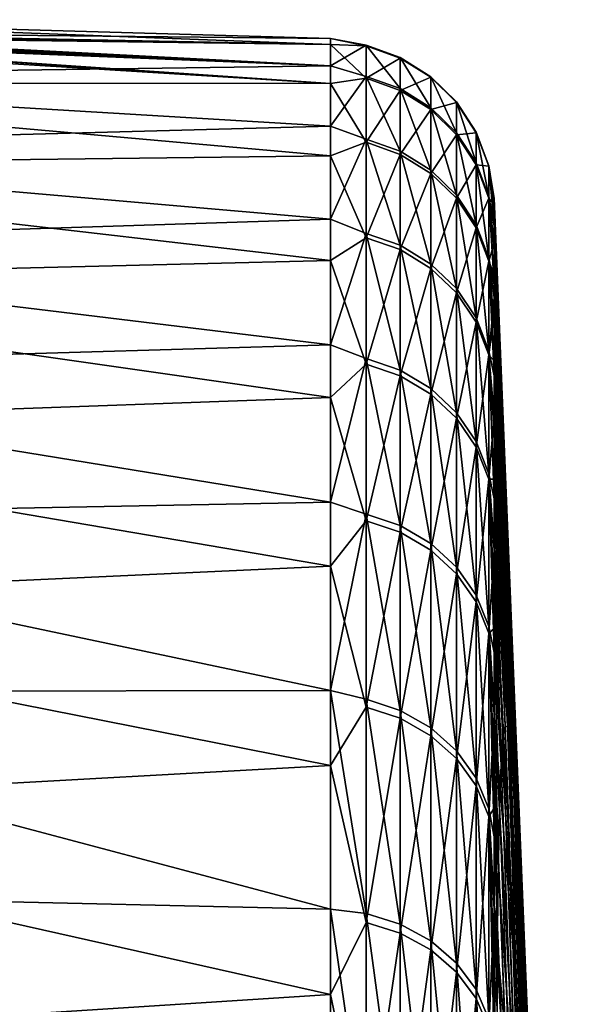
# Model space of a CAD drawing. Header units: metres. Extents: x 59 to 135, y -85 to 115.
# Tile 235 of 256: x 65.54 to 72.09, y 73.24 to 84.95. Entities that reach past the tile are written whole.
import ezdxf

# ---------------------------------------------------------------- set-up
doc = ezdxf.new("R2010")
doc.units = ezdxf.units.M
doc.layers.add('solid_20_404_502_XXX', color=7, linetype='CONTINUOUS')

msp = doc.modelspace()

# ---------------------------------------------------------------- linework, layer by layer
at = {"layer": 'solid_20_404_502_XXX'}
for points in [[(69.240135, 84.724907, -1.858447), (61.5, 84.805374, -4.920016), (61.5, 84.947968)], [(69.240135, 84.654221, 3.927718), (61.5, 84.947968), (61.5, 84.805374, 4.920016)], [(69.240135, 84.654221, 3.927718), (69.240135, 84.724907, -1.858447), (61.5, 84.947968)], [(69.240135, 84.400574, -7.635946), (59.513088, 84.789871, -5.97311), (60.552338, 84.766411, -5.918645)], [(69.240135, 84.400574, -7.635946), (59.513088, 84.263779, -11.163119), (59.513088, 84.789871, -5.97311)], [(69.240135, 84.188835, 9.69557), (60.552338, 84.766411, 5.918645), (59.513088, 84.789871, 5.97311)], [(69.240135, 84.188835, 9.69557), (59.513088, 84.789871, 5.97311), (59.513088, 84.191978, 11.692355)], [(69.240135, 84.654221, 3.927718), (61.374367, 84.779121, 5.405282), (61.224945, 84.769821, 5.608821)], [(69.240135, 84.400574, -7.635946), (61.224957, 84.769821, -5.608809), (61.374329, 84.779121, -5.405349)], [(69.240135, 84.400574, -7.635946), (61.374329, 84.779121, -5.405349), (61.468052, 84.79129, -5.17077)], [(69.240135, 84.654221, 3.927718), (61.468048, 84.79129, 5.170779), (61.374367, 84.779121, 5.405282)], [(69.240135, 84.654221, 3.927718), (61.5, 84.805374, 4.920016), (61.468048, 84.79129, 5.170779)], [(69.240135, 84.400574, -7.635946), (61.468052, 84.79129, -5.17077), (61.5, 84.805374, -4.920016)], [(69.240135, 84.724907, -1.858447), (69.240135, 84.400574, -7.635946), (61.5, 84.805374, -4.920016)], [(69.240135, 84.400574, -7.635946), (60.552338, 84.766411, -5.918645), (60.800518, 84.763016, -5.873792)], [(69.240135, 84.188835, 9.69557), (60.800514, 84.763016, 5.873793), (60.552338, 84.766411, 5.918645)], [(69.240135, 84.654221, 3.927718), (61.029461, 84.764244, 5.768351), (60.800514, 84.763016, 5.873793)], [(69.240135, 84.188835, 9.69557), (69.240135, 84.654221, 3.927718), (60.800514, 84.763016, 5.873793)], [(69.240135, 84.400574, -7.635946), (60.800518, 84.763016, -5.873792), (61.029549, 84.764244, -5.768297)], [(69.240135, 84.654221, 3.927718), (61.224945, 84.769821, 5.608821), (61.029461, 84.764244, 5.768351)], [(69.240135, 84.400574, -7.635946), (61.029549, 84.764244, -5.768297), (61.224957, 84.769821, -5.608809)], [(69.664322, 84.644737, -2.718303), (69.240135, 84.400574, -7.635946), (69.240135, 84.724907, -1.858447)], [(69.664322, 84.637276, 2.941412), (69.240135, 84.724907, -1.858447), (69.240135, 84.654221, 3.927718)], [(69.664322, 84.644737, -2.718303), (69.240135, 84.724907, -1.858447), (69.664322, 84.637276, 2.941412)], [(69.664322, 84.251808, 8.587991), (69.240135, 84.654221, 3.927718), (69.240135, 84.188835, 9.69557)], [(69.664322, 84.637276, 2.941412), (69.240135, 84.654221, 3.927718), (69.664322, 84.251808, 8.587991)], [(69.664322, 84.274147, -8.365877), (69.240135, 84.400574, -7.635946), (69.664322, 84.644737, -2.718303)], [(69.664322, 84.644737, -2.718303), (70.06707, 84.498756, -2.713615), (70.06707, 84.128815, -8.351449)], [(69.664322, 84.644737, -2.718303), (69.664322, 84.637276, 2.941412), (70.06707, 84.498756, -2.713615)], [(69.664322, 84.274147, -8.365877), (69.664322, 84.644737, -2.718303), (70.06707, 84.128815, -8.351449)], [(69.664322, 84.637276, 2.941412), (70.06707, 84.49131, 2.93634), (70.06707, 84.498756, -2.713615)], [(69.664322, 84.637276, 2.941412), (69.664322, 84.251808, 8.587991), (70.06707, 84.49131, 2.93634)], [(69.664322, 84.251808, 8.587991), (70.06707, 84.106506, 8.57318), (70.06707, 84.49131, 2.93634)], [(70.06707, 84.498756, -2.713615), (70.429466, 84.270401, -2.706281), (70.429466, 83.901451, -8.328879)], [(70.06707, 84.498756, -2.713615), (70.06707, 84.49131, 2.93634), (70.429466, 84.270401, -2.706281)], [(70.06707, 84.128815, -8.351449), (70.06707, 84.498756, -2.713615), (70.429466, 83.901451, -8.328879)], [(70.06707, 84.49131, 2.93634), (70.429466, 84.26297, 2.928404), (70.429466, 84.270401, -2.706281)], [(70.06707, 84.49131, 2.93634), (70.06707, 84.106506, 8.57318), (70.429466, 84.26297, 2.928404)], [(69.240135, 84.400574, -7.635946), (69.240135, 83.682716, -13.377844), (59.513088, 84.263779, -11.163119)], [(69.664322, 84.274147, -8.365877), (69.240135, 83.682716, -13.377844), (69.240135, 84.400574, -7.635946)], [(69.240135, 83.682716, -13.377844), (59.513088, 83.420311, -16.311081), (59.513088, 84.263779, -11.163119)], [(69.240135, 83.330925, 15.418217), (59.513088, 84.191978, 11.692355), (59.513088, 83.208755, 17.358086)], [(69.240135, 83.330925, 15.418217), (69.240135, 84.188835, 9.69557), (59.513088, 84.191978, 11.692355)], [(69.664322, 83.527176, -13.976088), (69.240135, 83.682716, -13.377844), (69.664322, 84.274147, -8.365877)], [(69.664322, 84.251808, 8.587991), (69.240135, 84.188835, 9.69557), (69.664322, 83.490044, 14.196213)], [(69.664322, 83.490044, 14.196213), (69.240135, 84.188835, 9.69557), (69.240135, 83.330925, 15.418217)], [(69.664322, 84.274147, -8.365877), (70.06707, 84.128815, -8.351449), (70.06707, 83.383125, -13.951984)], [(69.664322, 83.527176, -13.976088), (69.664322, 84.274147, -8.365877), (70.06707, 83.383125, -13.951984)], [(69.664322, 84.251808, 8.587991), (69.664322, 83.490044, 14.196213), (70.06707, 84.106506, 8.57318)], [(70.06707, 84.106506, 8.57318), (70.429466, 83.879204, 8.550011), (70.429466, 84.26297, 2.928404)], [(70.429466, 84.270401, -2.706281), (70.734901, 83.970139, -2.696638), (70.734901, 83.602509, -8.299203)], [(70.429466, 84.270401, -2.706281), (70.429466, 84.26297, 2.928404), (70.734901, 83.970139, -2.696638)], [(70.429466, 83.901451, -8.328879), (70.429466, 84.270401, -2.706281), (70.734901, 83.602509, -8.299203)], [(70.429466, 84.26297, 2.928404), (70.734901, 83.962738, 2.91797), (70.734901, 83.970139, -2.696638)], [(70.429466, 84.26297, 2.928404), (70.429466, 83.879204, 8.550011), (70.734901, 83.962738, 2.91797)], [(69.664322, 83.490044, 14.196213), (70.06707, 83.346062, 14.17173), (70.06707, 84.106506, 8.57318)], [(70.06707, 84.128815, -8.351449), (70.429466, 83.901451, -8.328879), (70.429466, 83.157784, -13.914279)], [(70.06707, 83.383125, -13.951984), (70.06707, 84.128815, -8.351449), (70.429466, 83.157784, -13.914279)], [(70.06707, 84.106506, 8.57318), (70.06707, 83.346062, 14.17173), (70.429466, 83.879204, 8.550011)], [(70.429466, 83.879204, 8.550011), (70.734901, 83.580338, 8.519547), (70.734901, 83.962738, 2.91797)], [(70.734901, 83.970139, -2.696638), (70.969337, 83.611748, -2.685129), (70.969337, 83.245689, -8.263782)], [(70.734901, 83.970139, -2.696638), (70.734901, 83.962738, 2.91797), (70.969337, 83.611748, -2.685129)], [(70.734901, 83.602509, -8.299203), (70.734901, 83.970139, -2.696638), (70.969337, 83.245689, -8.263782)], [(70.734901, 83.962738, 2.91797), (70.969337, 83.604378, 2.905516), (70.969337, 83.611748, -2.685129)], [(70.734901, 83.962738, 2.91797), (70.734901, 83.580338, 8.519547), (70.969337, 83.604378, 2.905516)], [(70.06707, 83.346062, 14.17173), (70.429466, 83.120819, 14.13343), (70.429466, 83.879204, 8.550011)], [(70.429466, 83.901451, -8.328879), (70.734901, 83.602509, -8.299203), (70.734901, 82.861488, -13.864701)], [(70.429466, 83.157784, -13.914279), (70.429466, 83.901451, -8.328879), (70.734901, 82.861488, -13.864701)], [(70.429466, 83.879204, 8.550011), (70.429466, 83.120819, 14.13343), (70.734901, 83.580338, 8.519547)], [(69.240135, 83.682716, -13.377844), (69.240135, 82.574699, -19.057367), (59.513088, 83.420311, -16.311081)], [(69.664322, 83.527176, -13.976088), (69.240135, 82.574699, -19.057367), (69.240135, 83.682716, -13.377844)], [(70.734901, 83.580338, 8.519547), (70.969337, 83.223618, 8.483185), (70.969337, 83.604378, 2.905516)], [(70.734901, 83.602509, -8.299203), (70.969337, 83.245689, -8.263782), (70.969337, 82.507828, -13.805527)], [(70.734901, 82.861488, -13.864701), (70.734901, 83.602509, -8.299203), (70.969337, 82.507828, -13.805527)], [(70.969337, 83.611748, -2.685129), (71.122032, 83.211678, -2.672281), (71.122032, 82.847366, -8.224241)], [(70.969337, 83.611748, -2.685129), (70.969337, 83.604378, 2.905516), (71.122032, 83.211678, -2.672281)], [(70.969337, 83.245689, -8.263782), (70.969337, 83.611748, -2.685129), (71.122032, 82.847366, -8.224241)], [(70.969337, 83.604378, 2.905516), (71.122032, 83.204346, 2.891614), (71.122032, 83.211678, -2.672281)], [(70.969337, 83.604378, 2.905516), (70.969337, 83.223618, 8.483185), (71.122032, 83.204346, 2.891614)], [(69.664322, 82.40715, -19.523878), (69.240135, 82.574699, -19.057367), (69.664322, 83.527176, -13.976088)], [(69.664322, 83.490044, 14.196213), (69.240135, 83.330925, 15.418217), (69.664322, 82.3554, 19.741032)], [(69.664322, 83.527176, -13.976088), (70.06707, 83.383125, -13.951984), (70.06707, 82.26503, -19.490208)], [(69.664322, 82.40715, -19.523878), (69.664322, 83.527176, -13.976088), (70.06707, 82.26503, -19.490208)], [(69.664322, 83.490044, 14.196213), (69.664322, 82.3554, 19.741032), (70.06707, 83.346062, 14.17173)], [(70.429466, 83.120819, 14.13343), (70.734901, 82.824654, 14.083072), (70.734901, 83.580338, 8.519547)], [(70.734901, 83.580338, 8.519547), (70.734901, 82.824654, 14.083072), (70.969337, 83.223618, 8.483185)], [(69.240135, 82.574699, -19.057367), (59.513088, 82.262642, -21.39761), (59.513088, 83.420311, -16.311081)], [(70.06707, 83.383125, -13.951984), (70.429466, 83.157784, -13.914279), (70.429466, 82.042709, -19.437534)], [(70.06707, 82.26503, -19.490208), (70.06707, 83.383125, -13.951984), (70.429466, 82.042709, -19.437534)], [(69.240135, 82.08448, 21.068975), (69.240135, 83.330925, 15.418217), (59.513088, 83.208755, 17.358086)], [(69.664322, 82.3554, 19.741032), (69.240135, 83.330925, 15.418217), (69.240135, 82.08448, 21.068975)], [(69.664322, 82.3554, 19.741032), (70.06707, 82.213371, 19.706985), (70.06707, 83.346062, 14.17173)], [(70.06707, 83.346062, 14.17173), (70.06707, 82.213371, 19.706985), (70.429466, 83.120819, 14.13343)], [(69.240135, 82.08448, 21.068975), (59.513088, 83.208755, 17.358086), (59.513088, 81.844704, 22.944374)], [(70.429466, 83.157784, -13.914279), (70.734901, 82.861488, -13.864701), (70.734901, 81.750389, -19.368277)], [(70.429466, 82.042709, -19.437534), (70.429466, 83.157784, -13.914279), (70.734901, 81.750389, -19.368277)], [(70.734901, 82.824654, 14.083072), (70.969337, 82.471153, 14.022965), (70.969337, 83.223618, 8.483185)], [(70.969337, 83.245689, -8.263782), (71.122032, 82.847366, -8.224241), (71.122032, 82.113045, -13.73947)], [(70.969337, 82.507828, -13.805527), (70.969337, 83.245689, -8.263782), (71.122032, 82.113045, -13.73947)], [(70.969337, 83.223618, 8.483185), (71.122032, 82.825401, 8.442594), (71.122032, 83.204346, 2.891614)], [(70.969337, 83.223618, 8.483185), (70.969337, 82.471153, 14.022965), (71.122032, 82.825401, 8.442594)], [(71.185867, 82.813644, -1.817112), (71.122032, 83.211678, -2.672281), (71.122032, 83.204346, 2.891614)], [(71.185883, 82.496094, -7.465092), (71.122032, 82.847366, -8.224241), (71.122032, 83.211678, -2.672281)], [(71.185852, 82.70359, -4.643613), (71.185883, 82.496094, -7.465092), (71.122032, 83.211678, -2.672281)], [(71.185867, 82.813644, -1.817112), (71.185852, 82.70359, -4.643613), (71.122032, 83.211678, -2.672281)], [(71.185844, 82.744987, 3.837993), (71.122032, 83.204346, 2.891614), (71.122032, 82.825401, 8.442594)], [(71.185883, 82.826958, 1.011421), (71.185867, 82.813644, -1.817112), (71.122032, 83.204346, 2.891614)], [(71.185844, 82.744987, 3.837993), (71.185883, 82.826958, 1.011421), (71.122032, 83.204346, 2.891614)], [(70.06707, 82.213371, 19.706985), (70.429466, 81.991188, 19.653727), (70.429466, 83.120819, 14.13343)], [(70.429466, 83.120819, 14.13343), (70.429466, 81.991188, 19.653727), (70.734901, 82.824654, 14.083072)], [(70.429466, 81.991188, 19.653727), (70.734901, 81.699051, 19.5837), (70.734901, 82.824654, 14.083072)], [(70.734901, 82.861488, -13.864701), (70.969337, 82.507828, -13.805527), (70.969337, 81.401474, -19.285612)], [(70.734901, 81.750389, -19.368277), (70.734901, 82.861488, -13.864701), (70.969337, 81.401474, -19.285612)], [(70.734901, 82.824654, 14.083072), (70.734901, 81.699051, 19.5837), (70.969337, 82.471153, 14.022965)], [(70.969337, 82.471153, 14.022965), (71.122032, 82.076538, 13.955867), (71.122032, 82.825401, 8.442594)], [(71.185875, 81.794235, -13.078691), (71.122032, 82.113045, -13.73947), (71.122032, 82.847366, -8.224241)], [(71.185844, 82.19384, -10.27788), (71.185875, 81.794235, -13.078691), (71.122032, 82.847366, -8.224241)], [(71.185883, 82.496094, -7.465092), (71.185844, 82.19384, -10.27788), (71.122032, 82.847366, -8.224241)], [(71.18586, 82.290123, 9.474048), (71.122032, 82.825401, 8.442594), (71.122032, 82.076538, 13.955867)], [(71.185883, 82.564995, 6.660168), (71.185844, 82.744987, 3.837993), (71.122032, 82.825401, 8.442594)], [(71.18586, 82.290123, 9.474048), (71.185883, 82.564995, 6.660168), (71.122032, 82.825401, 8.442594)], [(71.63269, 71.81691, -3.790326), (71.185883, 82.826958, 1.011421), (71.185844, 82.744987, 3.837993)], [(71.535904, 73.958519, -8.25407), (71.185852, 82.70359, -4.643613), (71.185867, 82.813644, -1.817112)], [(71.583122, 72.963264, -5.985926), (71.185867, 82.813644, -1.817112), (71.185883, 82.826958, 1.011421)], [(71.535904, 73.958519, -8.25407), (71.185867, 82.813644, -1.817112), (71.583122, 72.963264, -5.985926)], [(71.583122, 72.963264, -5.985926), (71.185883, 82.826958, 1.011421), (71.63269, 71.81691, -3.790326)], [(71.684387, 70.524704, -1.677324), (71.185844, 82.744987, 3.837993), (71.185883, 82.564995, 6.660168)], [(71.63269, 71.81691, -3.790326), (71.185844, 82.744987, 3.837993), (71.684387, 70.524704, -1.677324)], [(71.535904, 73.958519, -8.25407), (71.185883, 82.496094, -7.465092), (71.185852, 82.70359, -4.643613)], [(69.240135, 82.574699, -19.057367), (69.240135, 81.081673, -24.648037), (59.513088, 82.262642, -21.39761)], [(69.664322, 82.40715, -19.523878), (69.240135, 81.081673, -24.648037), (69.240135, 82.574699, -19.057367)], [(71.684387, 70.524704, -1.677324), (71.185883, 82.564995, 6.660168), (71.18586, 82.290123, 9.474048)], [(70.734901, 81.699051, 19.5837), (70.969337, 81.350357, 19.500116), (70.969337, 82.471153, 14.022965)], [(70.969337, 82.507828, -13.805527), (71.122032, 82.113045, -13.73947), (71.122032, 81.011978, -19.193333)], [(70.969337, 81.401474, -19.285612), (70.969337, 82.507828, -13.805527), (71.122032, 81.011978, -19.193333)], [(70.969337, 82.471153, 14.022965), (70.969337, 81.350357, 19.500116), (71.122032, 82.076538, 13.955867)], [(71.491264, 74.798119, -10.584374), (71.185844, 82.19384, -10.27788), (71.185883, 82.496094, -7.465092)], [(71.491264, 74.798119, -10.584374), (71.185883, 82.496094, -7.465092), (71.535904, 73.958519, -8.25407)], [(69.664322, 80.919075, -24.984468), (69.240135, 81.081673, -24.648037), (69.664322, 82.40715, -19.523878)], [(69.664322, 82.3554, 19.741032), (69.240135, 82.08448, 21.068975), (69.664322, 80.852936, 25.197681)], [(69.664322, 82.40715, -19.523878), (70.06707, 82.26503, -19.490208), (70.06707, 80.779526, -24.941381)], [(69.664322, 80.919075, -24.984468), (69.664322, 82.40715, -19.523878), (70.06707, 80.779526, -24.941381)], [(69.664322, 82.3554, 19.741032), (69.664322, 80.852936, 25.197681), (70.06707, 82.213371, 19.706985)], [(69.240135, 81.081673, -24.648037), (59.513088, 80.795128, -26.403542), (59.513088, 82.262642, -21.39761)], [(69.664322, 80.852936, 25.197681), (70.06707, 80.713501, 25.154224), (70.06707, 82.213371, 19.706985)], [(70.06707, 82.26503, -19.490208), (70.429466, 82.042709, -19.437534), (70.429466, 80.561218, -24.873976)], [(70.06707, 80.779526, -24.941381), (70.06707, 82.26503, -19.490208), (70.429466, 80.561218, -24.873976)], [(70.06707, 82.213371, 19.706985), (70.06707, 80.713501, 25.154224), (70.429466, 81.991188, 19.653727)], [(71.18586, 81.918793, 12.276828), (71.18586, 82.290123, 9.474048), (71.122032, 82.076538, 13.955867)], [(71.737976, 69.092567, 0.343407), (71.18586, 82.290123, 9.474048), (71.18586, 81.918793, 12.276828)], [(71.684387, 70.524704, -1.677324), (71.18586, 82.290123, 9.474048), (71.737976, 69.092567, 0.343407)], [(69.240135, 80.455322, 26.621502), (69.240135, 82.08448, 21.068975), (59.513088, 81.844704, 22.944374)], [(69.664322, 80.852936, 25.197681), (69.240135, 82.08448, 21.068975), (69.240135, 80.455322, 26.621502)], [(71.185852, 80.711433, -18.631044), (71.122032, 81.011978, -19.193333), (71.122032, 82.113045, -13.73947)], [(71.18586, 81.300194, -15.864442), (71.185852, 80.711433, -18.631044), (71.122032, 82.113045, -13.73947)], [(71.185875, 81.794235, -13.078691), (71.18586, 81.300194, -15.864442), (71.122032, 82.113045, -13.73947)], [(71.449394, 75.478218, -12.96617), (71.185875, 81.794235, -13.078691), (71.185844, 82.19384, -10.27788)], [(71.449394, 75.478218, -12.96617), (71.185844, 82.19384, -10.27788), (71.491264, 74.798119, -10.584374)], [(70.06707, 80.713501, 25.154224), (70.429466, 80.495369, 25.086246), (70.429466, 81.991188, 19.653727)], [(70.429466, 82.042709, -19.437534), (70.734901, 81.750389, -19.368277), (70.734901, 80.27417, -24.785349)], [(70.429466, 80.561218, -24.873976), (70.429466, 82.042709, -19.437534), (70.734901, 80.27417, -24.785349)], [(70.429466, 81.991188, 19.653727), (70.429466, 80.495369, 25.086246), (70.734901, 81.699051, 19.5837)], [(70.969337, 81.350357, 19.500116), (71.122032, 80.961105, 19.406811), (71.122032, 82.076538, 13.955867)], [(71.18586, 81.643402, 13.992248), (71.122032, 82.076538, 13.955867), (71.122032, 80.961105, 19.406811)], [(71.18586, 81.643402, 13.992248), (71.18586, 81.918793, 12.276828), (71.122032, 82.076538, 13.955867)], [(69.240135, 80.455322, 26.621502), (59.513088, 81.844704, 22.944374), (59.513088, 80.106071, 28.42565)], [(71.737976, 69.092567, 0.343407), (71.18586, 81.918793, 12.276828), (71.18586, 81.643402, 13.992248)], [(70.734901, 81.750389, -19.368277), (70.969337, 81.401474, -19.285612), (70.969337, 79.931557, -24.679564)], [(70.734901, 80.27417, -24.785349), (70.734901, 81.750389, -19.368277), (70.969337, 79.931557, -24.679564)], [(71.4105, 75.995712, -15.388552), (71.18586, 81.300194, -15.864442), (71.185875, 81.794235, -13.078691)], [(71.4105, 75.995712, -15.388552), (71.185875, 81.794235, -13.078691), (71.449394, 75.478218, -12.96617)], [(70.429466, 80.495369, 25.086246), (70.734901, 80.208557, 24.996861), (70.734901, 81.699051, 19.5837)], [(70.734901, 81.699051, 19.5837), (70.734901, 80.208557, 24.996861), (70.969337, 81.350357, 19.500116)], [(71.185883, 81.451599, 15.065351), (71.18586, 81.643402, 13.992248), (71.122032, 80.961105, 19.406811)], [(71.272011, 79.083878, 16.776871), (71.18586, 81.643402, 13.992248), (71.185883, 81.451599, 15.065351)], [(71.737976, 69.092567, 0.343407), (71.18586, 81.643402, 13.992248), (71.793213, 67.527054, 2.262616)], [(71.272011, 79.083878, 16.776871), (71.793213, 67.527054, 2.262616), (71.18586, 81.643402, 13.992248)], [(70.969337, 81.401474, -19.285612), (71.122032, 81.011978, -19.193333), (71.122032, 79.549095, -24.561476)], [(70.969337, 79.931557, -24.679564), (70.969337, 81.401474, -19.285612), (71.122032, 79.549095, -24.561476)], [(71.185852, 80.890869, 17.835939), (71.185883, 81.451599, 15.065351), (71.122032, 80.961105, 19.406811)], [(71.272011, 79.083878, 16.776871), (71.185883, 81.451599, 15.065351), (71.185852, 80.890869, 17.835939)], [(70.734901, 80.208557, 24.996861), (70.969337, 79.866226, 24.890173), (70.969337, 81.350357, 19.500116)], [(70.969337, 81.350357, 19.500116), (70.969337, 79.866226, 24.890173), (71.122032, 80.961105, 19.406811)], [(71.374741, 76.348221, -17.840429), (71.185852, 80.711433, -18.631044), (71.18586, 81.300194, -15.864442)], [(71.374741, 76.348221, -17.840429), (71.18586, 81.300194, -15.864442), (71.4105, 75.995712, -15.388552)], [(69.240135, 81.081673, -24.648037), (69.240135, 79.210617, -30.123787), (59.513088, 80.795128, -26.403542)], [(69.664322, 80.919075, -24.984468), (69.240135, 79.210617, -30.123787), (69.240135, 81.081673, -24.648037)], [(69.664322, 79.069595, -30.333473), (69.240135, 79.210617, -30.123787), (69.664322, 80.919075, -24.984468)], [(69.664322, 80.919075, -24.984468), (70.06707, 80.779526, -24.941381), (70.06707, 78.933235, -30.28116)], [(69.664322, 79.069595, -30.333473), (69.664322, 80.919075, -24.984468), (70.06707, 78.933235, -30.28116)], [(70.969337, 79.866226, 24.890173), (71.122032, 79.484077, 24.771078), (71.122032, 80.961105, 19.406811)], [(71.185852, 79.251442, -24.096857), (71.122032, 79.549095, -24.561476), (71.122032, 81.011978, -19.193333)], [(71.185875, 80.027351, -21.377071), (71.185852, 79.251442, -24.096857), (71.122032, 81.011978, -19.193333)], [(71.185852, 80.711433, -18.631044), (71.185875, 80.027351, -21.377071), (71.122032, 81.011978, -19.193333)], [(71.185875, 80.234467, 20.586027), (71.122032, 80.961105, 19.406811), (71.122032, 79.484077, 24.771078)], [(71.185875, 80.234467, 20.586027), (71.185852, 80.890869, 17.835939), (71.122032, 80.961105, 19.406811)], [(69.240135, 79.210617, -30.123787), (59.513088, 79.0233, -31.310026), (59.513088, 80.795128, -26.403542)], [(69.664322, 80.852936, 25.197681), (69.240135, 80.455322, 26.621502), (69.664322, 78.989365, 30.541792)], [(69.664322, 80.852936, 25.197681), (69.664322, 78.989365, 30.541792), (70.06707, 80.713501, 25.154224)], [(71.272011, 79.083878, 16.776871), (71.185852, 80.890869, 17.835939), (71.185875, 80.234467, 20.586027)], [(69.664322, 78.989365, 30.541792), (70.06707, 78.853134, 30.48912), (70.06707, 80.713501, 25.154224)], [(70.06707, 80.779526, -24.941381), (70.429466, 80.561218, -24.873976), (70.429466, 78.719917, -30.199326)], [(70.06707, 78.933235, -30.28116), (70.06707, 80.779526, -24.941381), (70.429466, 78.719917, -30.199326)], [(70.06707, 80.713501, 25.154224), (70.06707, 78.853134, 30.48912), (70.429466, 80.495369, 25.086246)], [(71.3423, 76.534134, -20.310575), (71.185875, 80.027351, -21.377071), (71.185852, 80.711433, -18.631044)], [(71.3423, 76.534134, -20.310575), (71.185852, 80.711433, -18.631044), (71.374741, 76.348221, -17.840429)], [(70.429466, 80.561218, -24.873976), (70.734901, 80.27417, -24.785349), (70.734901, 78.43943, -30.091722)], [(70.429466, 78.719917, -30.199326), (70.429466, 80.561218, -24.873976), (70.734901, 78.43943, -30.091722)], [(69.240135, 78.45105, 32.049908), (69.240135, 80.455322, 26.621502), (59.513088, 80.106071, 28.42565)], [(69.664322, 78.989365, 30.541792), (69.240135, 80.455322, 26.621502), (69.240135, 78.45105, 32.049908)], [(70.06707, 78.853134, 30.48912), (70.429466, 78.640038, 30.406723), (70.429466, 80.495369, 25.086246)], [(70.429466, 80.495369, 25.086246), (70.429466, 78.640038, 30.406723), (70.734901, 80.208557, 24.996861)], [(70.429466, 78.640038, 30.406723), (70.734901, 78.359833, 30.298382), (70.734901, 80.208557, 24.996861)], [(70.734901, 80.27417, -24.785349), (70.969337, 79.931557, -24.679564), (70.969337, 78.104645, -29.963291)], [(70.734901, 78.43943, -30.091722), (70.734901, 80.27417, -24.785349), (70.969337, 78.104645, -29.963291)], [(70.734901, 80.208557, 24.996861), (70.734901, 78.359833, 30.298382), (70.969337, 79.866226, 24.890173)], [(71.185867, 79.485519, 23.311937), (71.185875, 80.234467, 20.586027), (71.122032, 79.484077, 24.771078)], [(71.360283, 76.330231, 19.382885), (71.185875, 80.234467, 20.586027), (71.185867, 79.485519, 23.311937)], [(71.272011, 79.083878, 16.776871), (71.185875, 80.234467, 20.586027), (71.360283, 76.330231, 19.382885)], [(69.240135, 78.45105, 32.049908), (59.513088, 80.106071, 28.42565), (59.513088, 78.000809, 33.776825)], [(71.313316, 76.552597, -22.787683), (71.185852, 79.251442, -24.096857), (71.185875, 80.027351, -21.377071)], [(71.313316, 76.552597, -22.787683), (71.185875, 80.027351, -21.377071), (71.3423, 76.534134, -20.310575)], [(70.734901, 78.359833, 30.298382), (70.969337, 78.025391, 30.169067), (70.969337, 79.866226, 24.890173)], [(70.969337, 79.931557, -24.679564), (71.122032, 79.549095, -24.561476), (71.122032, 77.730927, -29.819921)], [(70.969337, 78.104645, -29.963291), (70.969337, 79.931557, -24.679564), (71.122032, 77.730927, -29.819921)], [(70.969337, 79.866226, 24.890173), (70.969337, 78.025391, 30.169067), (71.122032, 79.484077, 24.771078)], [(71.18586, 77.421272, -29.451073), (71.122032, 77.730927, -29.819921), (71.122032, 79.549095, -24.561476)], [(71.185852, 78.072342, -27.679399), (71.18586, 77.421272, -29.451073), (71.122032, 79.549095, -24.561476)], [(71.185875, 78.681496, -25.895767), (71.185852, 78.072342, -27.679399), (71.122032, 79.549095, -24.561476)], [(71.185852, 79.251442, -24.096857), (71.185875, 78.681496, -25.895767), (71.122032, 79.549095, -24.561476)], [(70.969337, 78.025391, 30.169067), (71.122032, 77.652054, 30.024712), (71.122032, 79.484077, 24.771078)], [(71.18586, 78.643883, 26.010681), (71.185867, 79.485519, 23.311937), (71.122032, 79.484077, 24.771078)], [(71.18586, 78.643883, 26.010681), (71.122032, 79.484077, 24.771078), (71.122032, 77.652054, 30.024712)], [(71.360283, 76.330231, 19.382885), (71.185867, 79.485519, 23.311937), (71.18586, 78.643883, 26.010681)], [(69.240135, 79.210617, -30.123787), (69.240135, 76.970238, -35.459084), (59.513088, 79.0233, -31.310026)], [(69.664322, 79.069595, -30.333473), (69.240135, 76.970238, -35.459084), (69.240135, 79.210617, -30.123787)], [(71.287918, 76.403526, -25.26041), (71.185875, 78.681496, -25.895767), (71.185852, 79.251442, -24.096857)], [(71.287918, 76.403526, -25.26041), (71.185852, 79.251442, -24.096857), (71.313316, 76.552597, -22.787683)], [(69.664322, 76.866966, -35.547001), (69.240135, 76.970238, -35.459084), (69.664322, 79.069595, -30.333473)], [(69.664322, 79.069595, -30.333473), (70.06707, 78.933235, -30.28116), (70.06707, 76.734406, -35.485699)], [(69.664322, 76.866966, -35.547001), (69.664322, 79.069595, -30.333473), (70.06707, 76.734406, -35.485699)], [(71.272011, 79.083878, 16.776871), (71.849846, 65.835335, 4.071514), (71.793213, 67.527054, 2.262616)], [(71.272011, 79.083878, 16.776871), (71.360283, 76.330231, 19.382885), (71.849846, 65.835335, 4.071514)], [(69.240135, 76.970238, -35.459084), (59.513088, 76.953835, -36.098579), (59.513088, 79.0233, -31.310026)], [(69.664322, 78.989365, 30.541792), (69.240135, 78.45105, 32.049908), (69.664322, 76.773003, 35.749496)], [(69.664322, 78.989365, 30.541792), (69.664322, 76.773003, 35.749496), (70.06707, 78.853134, 30.48912)], [(70.06707, 78.933235, -30.28116), (70.429466, 78.719917, -30.199326), (70.429466, 76.527031, -35.389797)], [(70.06707, 76.734406, -35.485699), (70.06707, 78.933235, -30.28116), (70.429466, 76.527031, -35.389797)], [(69.664322, 76.773003, 35.749496), (70.06707, 76.640602, 35.687843), (70.06707, 78.853134, 30.48912)], [(70.06707, 78.853134, 30.48912), (70.06707, 76.640602, 35.687843), (70.429466, 78.640038, 30.406723)], [(70.429466, 78.719917, -30.199326), (70.734901, 78.43943, -30.091722), (70.734901, 76.254356, -35.263702)], [(70.429466, 76.527031, -35.389797), (70.429466, 78.719917, -30.199326), (70.734901, 76.254356, -35.263702)], [(70.06707, 76.640602, 35.687843), (70.429466, 76.433479, 35.591396), (70.429466, 78.640038, 30.406723)], [(70.429466, 78.640038, 30.406723), (70.429466, 76.433479, 35.591396), (70.734901, 78.359833, 30.298382)], [(71.185883, 77.709969, 28.679274), (71.18586, 78.643883, 26.010681), (71.122032, 77.652054, 30.024712)], [(71.266228, 76.087616, -27.717434), (71.185852, 78.072342, -27.679399), (71.185875, 78.681496, -25.895767)], [(71.449951, 73.40345, 21.792763), (71.18586, 78.643883, 26.010681), (71.185883, 77.709969, 28.679274)], [(71.360283, 76.330231, 19.382885), (71.18586, 78.643883, 26.010681), (71.449951, 73.40345, 21.792763)], [(71.266228, 76.087616, -27.717434), (71.185875, 78.681496, -25.895767), (71.287918, 76.403526, -25.26041)], [(69.240135, 76.081001, 37.32888), (69.240135, 78.45105, 32.049908), (59.513088, 78.000809, 33.776825)], [(69.664322, 76.773003, 35.749496), (69.240135, 78.45105, 32.049908), (69.240135, 76.081001, 37.32888)], [(70.429466, 76.433479, 35.591396), (70.734901, 76.16114, 35.464581), (70.734901, 78.359833, 30.298382)], [(70.734901, 78.43943, -30.091722), (70.969337, 78.104645, -29.963291), (70.969337, 75.928902, -35.113194)], [(70.734901, 76.254356, -35.263702), (70.734901, 78.43943, -30.091722), (70.969337, 75.928902, -35.113194)], [(70.734901, 78.359833, 30.298382), (70.734901, 76.16114, 35.464581), (70.969337, 78.025391, 30.169067)], [(70.969337, 78.104645, -29.963291), (71.122032, 77.730927, -29.819921), (71.122032, 75.56559, -34.945183)], [(70.969337, 75.928902, -35.113194), (70.969337, 78.104645, -29.963291), (71.122032, 75.56559, -34.945183)], [(69.240135, 76.081001, 37.32888), (59.513088, 78.000809, 33.776825), (59.513088, 75.538551, 38.973415)], [(70.734901, 76.16114, 35.464581), (70.969337, 75.836082, 35.313217), (70.969337, 78.025391, 30.169067)], [(70.969337, 78.025391, 30.169067), (70.969337, 75.836082, 35.313217), (71.122032, 77.652054, 30.024712)], [(71.266228, 76.087616, -27.717434), (71.18586, 77.421272, -29.451073), (71.185852, 78.072342, -27.679399)], [(70.969337, 75.836082, 35.313217), (71.122032, 75.473221, 35.144249), (71.122032, 77.652054, 30.024712)], [(71.185867, 75.231628, -34.664028), (71.122032, 75.56559, -34.945183), (71.122032, 77.730927, -29.819921)], [(71.185852, 76.001312, -32.942863), (71.185867, 75.231628, -34.664028), (71.122032, 77.730927, -29.819921)], [(71.185867, 76.730667, -31.20566), (71.185852, 76.001312, -32.942863), (71.122032, 77.730927, -29.819921)], [(71.18586, 77.421272, -29.451073), (71.185867, 76.730667, -31.20566), (71.122032, 77.730927, -29.819921)], [(71.185852, 76.686691, 31.314373), (71.185883, 77.709969, 28.679274), (71.122032, 77.652054, 30.024712)], [(71.185852, 76.686691, 31.314373), (71.122032, 77.652054, 30.024712), (71.122032, 75.473221, 35.144249)], [(71.449951, 73.40345, 21.792763), (71.185883, 77.709969, 28.679274), (71.185852, 76.686691, 31.314373)], [(71.248344, 75.606293, -30.147507), (71.185867, 76.730667, -31.20566), (71.18586, 77.421272, -29.451073)], [(71.248344, 75.606293, -30.147507), (71.18586, 77.421272, -29.451073), (71.266228, 76.087616, -27.717434)], [(69.240135, 76.970238, -35.459084), (69.240135, 74.370987, -40.629055), (59.513088, 76.953835, -36.098579)], [(69.240135, 74.370987, -40.629055), (59.513088, 74.594521, -40.751171), (59.513088, 76.953835, -36.098579)], [(69.664322, 74.321037, -40.601768), (69.240135, 74.370987, -40.629055), (69.240135, 76.970238, -35.459084)], [(69.664322, 74.321037, -40.601768), (69.240135, 76.970238, -35.459084), (69.664322, 76.866966, -35.547001)], [(69.664322, 76.866966, -35.547001), (70.06707, 76.734406, -35.485699), (70.06707, 74.192863, -40.531746)], [(69.664322, 74.321037, -40.601768), (69.664322, 76.866966, -35.547001), (70.06707, 74.192863, -40.531746)], [(69.664322, 76.773003, 35.749496), (69.240135, 76.081001, 37.32888), (69.664322, 74.213753, 40.797535)], [(69.664322, 76.773003, 35.749496), (69.664322, 74.213753, 40.797535), (70.06707, 76.640602, 35.687843)], [(70.06707, 76.734406, -35.485699), (70.429466, 76.527031, -35.389797), (70.429466, 73.992355, -40.422211)], [(70.06707, 74.192863, -40.531746), (70.06707, 76.734406, -35.485699), (70.429466, 73.992355, -40.422211)], [(71.234352, 74.961777, -32.539501), (71.185852, 76.001312, -32.942863), (71.185867, 76.730667, -31.20566)], [(71.234352, 74.961777, -32.539501), (71.185867, 76.730667, -31.20566), (71.248344, 75.606293, -30.147507)], [(69.664322, 74.213753, 40.797535), (70.06707, 74.08577, 40.727177), (70.06707, 76.640602, 35.687843)], [(70.06707, 76.640602, 35.687843), (70.06707, 74.08577, 40.727177), (70.429466, 76.433479, 35.591396)], [(71.185875, 75.572891, 33.913269), (71.185852, 76.686691, 31.314373), (71.122032, 75.473221, 35.144249)], [(71.540581, 70.317444, 23.995037), (71.185852, 76.686691, 31.314373), (71.185875, 75.572891, 33.913269)], [(71.449951, 73.40345, 21.792763), (71.185852, 76.686691, 31.314373), (71.540581, 70.317444, 23.995037)], [(70.429466, 76.527031, -35.389797), (70.734901, 76.254356, -35.263702), (70.734901, 73.728722, -40.278183)], [(70.429466, 73.992355, -40.422211), (70.429466, 76.527031, -35.389797), (70.734901, 73.728722, -40.278183)], [(71.287918, 76.403526, -25.26041), (71.313316, 76.552597, -22.787683), (71.961319, 58.145409, -23.418051)], [(71.313316, 76.552597, -22.787683), (71.974396, 58.211601, -22.163855), (71.961319, 58.145409, -23.418051)], [(71.313316, 76.552597, -22.787683), (71.3423, 76.534134, -20.310575), (71.974396, 58.211601, -22.163855)], [(71.3423, 76.534134, -20.310575), (71.989319, 58.191399, -20.908096), (71.974396, 58.211601, -22.163855)], [(71.3423, 76.534134, -20.310575), (71.374741, 76.348221, -17.840429), (71.989319, 58.191399, -20.908096)], [(70.06707, 74.08577, 40.727177), (70.429466, 73.885551, 40.617111), (70.429466, 76.433479, 35.591396)], [(70.429466, 76.433479, 35.591396), (70.429466, 73.885551, 40.617111), (70.734901, 76.16114, 35.464581)], [(71.266228, 76.087616, -27.717434), (71.287918, 76.403526, -25.26041), (71.950142, 57.99313, -24.664745)], [(71.287918, 76.403526, -25.26041), (71.961319, 58.145409, -23.418051), (71.950142, 57.99313, -24.664745)], [(71.374741, 76.348221, -17.840429), (72.00602, 58.084892, -19.656721), (71.989319, 58.191399, -20.908096)], [(71.374741, 76.348221, -17.840429), (71.4105, 75.995712, -15.388552), (72.00602, 58.084892, -19.656721)], [(70.734901, 76.254356, -35.263702), (70.969337, 75.928902, -35.113194), (70.969337, 73.41404, -40.106274)], [(70.734901, 73.728722, -40.278183), (70.734901, 76.254356, -35.263702), (70.969337, 73.41404, -40.106274)], [(71.360283, 76.330231, 19.382885), (71.907608, 64.025146, 5.76182), (71.849846, 65.835335, 4.071514)], [(71.360283, 76.330231, 19.382885), (71.449951, 73.40345, 21.792763), (71.907608, 64.025146, 5.76182)], [(70.429466, 73.885551, 40.617111), (70.734901, 73.622292, 40.472389), (70.734901, 76.16114, 35.464581)], [(70.734901, 76.16114, 35.464581), (70.734901, 73.622292, 40.472389), (70.969337, 75.836082, 35.313217)], [(69.240135, 73.356224, 42.433811), (69.240135, 76.081001, 37.32888), (59.513088, 75.538551, 38.973415)], [(69.664322, 74.213753, 40.797535), (69.240135, 76.081001, 37.32888), (69.240135, 73.356224, 42.433811)], [(71.224312, 74.157013, -34.882469), (71.185867, 75.231628, -34.664028), (71.185852, 76.001312, -32.942863)], [(71.224312, 74.157013, -34.882469), (71.185852, 76.001312, -32.942863), (71.234352, 74.961777, -32.539501)], [(71.248344, 75.606293, -30.147507), (71.266228, 76.087616, -27.717434), (71.940926, 57.755489, -25.898035)], [(71.266228, 76.087616, -27.717434), (71.950142, 57.99313, -24.664745), (71.940926, 57.755489, -25.898035)], [(71.4105, 75.995712, -15.388552), (72.024406, 57.892586, -18.415657), (72.00602, 58.084892, -19.656721)], [(71.4105, 75.995712, -15.388552), (71.449394, 75.478218, -12.96617), (72.024406, 57.892586, -18.415657)], [(70.969337, 75.928902, -35.113194), (71.122032, 75.56559, -34.945183), (71.122032, 73.062767, -39.914371)], [(70.969337, 73.41404, -40.106274), (70.969337, 75.928902, -35.113194), (71.122032, 73.062767, -39.914371)], [(70.734901, 73.622292, 40.472389), (70.969337, 73.308067, 40.299648), (70.969337, 75.836082, 35.313217)], [(70.969337, 75.836082, 35.313217), (70.969337, 73.308067, 40.299648), (71.122032, 75.473221, 35.144249)], [(69.240135, 73.356224, 42.433811), (59.513088, 75.538551, 38.973415), (59.513088, 72.730576, 43.991631)], [(71.185867, 74.371483, 36.472729), (71.185875, 75.572891, 33.913269), (71.122032, 75.473221, 35.144249)], [(71.185867, 72.693268, -39.712513), (71.122032, 73.062767, -39.914371), (71.122032, 75.56559, -34.945183)], [(71.185852, 73.579819, -38.045597), (71.185867, 72.693268, -39.712513), (71.122032, 75.56559, -34.945183)], [(71.18586, 74.425095, -36.363804), (71.185852, 73.579819, -38.045597), (71.122032, 75.56559, -34.945183)], [(71.185867, 75.231628, -34.664028), (71.18586, 74.425095, -36.363804), (71.122032, 75.56559, -34.945183)], [(71.540581, 70.317444, 23.995037), (71.185875, 75.572891, 33.913269), (71.185867, 74.371483, 36.472729)], [(71.234352, 74.961777, -32.539501), (71.248344, 75.606293, -30.147507), (71.933716, 57.433609, -27.11208)], [(71.248344, 75.606293, -30.147507), (71.940926, 57.755489, -25.898035), (71.933716, 57.433609, -27.11208)], [(70.969337, 73.308067, 40.299648), (71.122032, 72.957298, 40.106823), (71.122032, 75.473221, 35.144249)], [(71.185867, 74.371483, 36.472729), (71.122032, 75.473221, 35.144249), (71.122032, 72.957298, 40.106823)], [(71.449394, 75.478218, -12.96617), (72.044403, 57.615391, -17.190779), (72.024406, 57.892586, -18.415657)], [(71.449394, 75.478218, -12.96617), (71.491264, 74.798119, -10.584374), (72.044403, 57.615391, -17.190779)], [(71.224312, 74.157013, -34.882469), (71.18586, 74.425095, -36.363804), (71.185867, 75.231628, -34.664028)], [(71.224312, 74.157013, -34.882469), (71.234352, 74.961777, -32.539501), (71.928535, 57.029015, -28.301128)], [(71.234352, 74.961777, -32.539501), (71.933716, 57.433609, -27.11208), (71.928535, 57.029015, -28.301128)], [(71.491264, 74.798119, -10.584374), (72.065918, 57.254623, -15.987888), (72.044403, 57.615391, -17.190779)], [(71.491264, 74.798119, -10.584374), (71.535904, 73.958519, -8.25407), (72.065918, 57.254623, -15.987888)], [(69.240135, 71.424988, -45.609596), (59.513088, 74.594521, -40.751171), (69.240135, 74.370987, -40.629055)], [(69.240135, 71.424988, -45.609596), (59.513088, 71.67749, -45.687389), (59.513088, 74.594521, -40.751171)], [(69.664322, 71.443169, -45.475197), (69.240135, 71.424988, -45.609596), (69.240135, 74.370987, -40.629055)], [(69.664322, 71.443169, -45.475197), (69.240135, 74.370987, -40.629055), (69.664322, 74.321037, -40.601768)], [(71.185875, 71.709816, 41.461506), (71.185867, 74.371483, 36.472729), (71.122032, 72.957298, 40.106823)], [(71.218269, 73.195686, -37.16568), (71.185852, 73.579819, -38.045597), (71.18586, 74.425095, -36.363804)], [(71.218269, 73.195686, -37.16568), (71.18586, 74.425095, -36.363804), (71.224312, 74.157013, -34.882469)], [(71.631752, 67.086914, 25.979225), (71.185867, 74.371483, 36.472729), (71.185875, 71.709816, 41.461506)], [(71.540581, 70.317444, 23.995037), (71.185867, 74.371483, 36.472729), (71.631752, 67.086914, 25.979225)], [(70.06707, 71.319962, -45.39677), (69.664322, 74.321037, -40.601768), (70.06707, 74.192863, -40.531746)], [(69.664322, 71.443169, -45.475197), (69.664322, 74.321037, -40.601768), (70.06707, 71.319962, -45.39677)], [(69.664322, 74.213753, 40.797535), (69.240135, 73.356224, 42.433811), (69.664322, 71.323051, 45.663361)], [(69.664322, 74.213753, 40.797535), (69.664322, 71.323051, 45.663361), (70.06707, 74.08577, 40.727177)], [(70.429466, 71.12722, -45.274086), (70.06707, 74.192863, -40.531746), (70.429466, 73.992355, -40.422211)], [(70.06707, 71.319962, -45.39677), (70.06707, 74.192863, -40.531746), (70.429466, 71.12722, -45.274086)], [(71.218269, 73.195686, -37.16568), (71.224312, 74.157013, -34.882469), (71.925423, 56.543621, -29.459553)], [(71.224312, 74.157013, -34.882469), (71.928535, 57.029015, -28.301128), (71.925423, 56.543621, -29.459553)], [(69.664322, 71.323051, 45.663361), (70.06707, 71.20005, 45.58461), (70.06707, 74.08577, 40.727177)], [(70.06707, 74.08577, 40.727177), (70.06707, 71.20005, 45.58461), (70.429466, 73.885551, 40.617111)], [(70.06707, 71.20005, 45.58461), (70.429466, 71.007629, 45.461418), (70.429466, 73.885551, 40.617111)], [(70.734901, 70.873787, -45.11277), (70.429466, 73.992355, -40.422211), (70.734901, 73.728722, -40.278183)], [(70.429466, 71.12722, -45.274086), (70.429466, 73.992355, -40.422211), (70.734901, 70.873787, -45.11277)], [(70.429466, 73.885551, 40.617111), (70.429466, 71.007629, 45.461418), (70.734901, 73.622292, 40.472389)], [(71.535904, 73.958519, -8.25407), (72.088837, 56.811989, -14.812681), (72.065918, 57.254623, -15.987888)], [(71.535904, 73.958519, -8.25407), (71.583122, 72.963264, -5.985926), (72.088837, 56.811989, -14.812681)], [(70.969337, 70.571297, -44.920227), (70.734901, 73.728722, -40.278183), (70.969337, 73.41404, -40.106274)], [(70.734901, 70.873787, -45.11277), (70.734901, 73.728722, -40.278183), (70.969337, 70.571297, -44.920227)], [(70.429466, 71.007629, 45.461418), (70.734901, 70.754623, 45.299435), (70.734901, 73.622292, 40.472389)], [(70.734901, 73.622292, 40.472389), (70.734901, 70.754623, 45.299435), (70.969337, 73.308067, 40.299648)], [(71.216248, 72.082191, -39.378681), (71.185867, 72.693268, -39.712513), (71.185852, 73.579819, -38.045597)], [(71.218269, 73.195686, -37.16568), (71.216248, 72.082191, -39.378681), (71.185852, 73.579819, -38.045597)], [(71.122032, 70.23362, -44.705292), (70.969337, 73.41404, -40.106274), (71.122032, 73.062767, -39.914371)], [(70.969337, 70.571297, -44.920227), (70.969337, 73.41404, -40.106274), (71.122032, 70.23362, -44.705292)], [(69.240135, 70.289429, 47.340893), (69.240135, 73.356224, 42.433811), (59.513088, 72.730576, 43.991631)], [(69.664322, 71.323051, 45.663361), (69.240135, 73.356224, 42.433811), (69.240135, 70.289429, 47.340893)], [(70.734901, 70.754623, 45.299435), (70.969337, 70.452644, 45.106094), (70.969337, 73.308067, 40.299648)], [(70.969337, 73.308067, 40.299648), (70.969337, 70.452644, 45.106094), (71.122032, 72.957298, 40.106823)], [(71.449951, 73.40345, 21.792763), (71.96624, 62.10479, 7.325796), (71.907608, 64.025146, 5.76182)], [(71.449951, 73.40345, 21.792763), (71.540581, 70.317444, 23.995037), (71.96624, 62.10479, 7.325796)]]:
    msp.add_3dface(points, dxfattribs=at)

doc.saveas('drawing.dxf')
